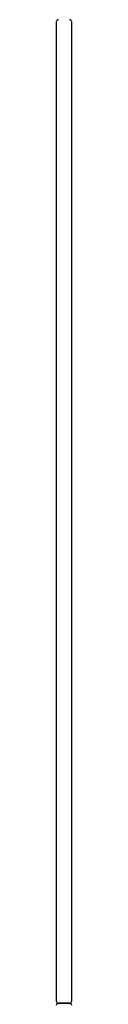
# Model space of a CAD drawing. Header units: metres. Extents: x 15.7 to 54.8, y -39.7 to 1.1.
# Tile 135 of 256: x 35.3192 to 35.3332, y -31.6548 to -30.7658. Entities that reach past the tile are written whole.
import ezdxf

# ---------------------------------------------------------------- set-up
doc = ezdxf.new("R2010")
doc.units = ezdxf.units.M
doc.header["$MEASUREMENT"] = 0
doc.layers.add('2D', color=252, linetype='Continuous')

# ---------------------------------------------------------------- blocks, each defined once
blk = doc.blocks.new('2D_QYOS_600')
for p, q in [((-0.00003, -0.971), (-0.00003, -1.855)), ((-0.00003, -0.971), (-0.00003, -1.855)), ((0.01397, -1.855), (0.01397, -0.971)), ((0.01397, -1.855), (0.01397, -0.971)), ((0.01197, -1.857), (0.00197, -1.857)), ((0.00197, -1.857), (0.01197, -1.857)), ((0.01197, -1.857), (0.00197, -1.857)), ((0.00197, -1.857), (0.01197, -1.857))]:
    blk.add_line(p, q)
for centre, start, end in [((0.00197, -0.971), 90, 180), ((0.00197, -0.971), 90, 180), ((0.01197, -0.971), 0, 90), ((0.01197, -0.971), 0, 90), ((0.00197, -1.855), 180, 270), ((0.00197, -1.855), 180, 270), ((0.00197, -1.859), 90, 180), ((0.00197, -1.859), 90, 180), ((0.01197, -1.855), 270, 0), ((0.01197, -1.855), 270, 0), ((0.01197, -1.859), 0, 90), ((0.01197, -1.859), 0, 90)]:
    blk.add_arc(centre, 0.002, start, end)

msp = doc.modelspace()

# ---------------------------------------------------------------- block references
at = {"layer": '2D'}
msp.add_blockref('2D_QYOS_600', (35.31925, -29.79677), dxfattribs=at)

doc.saveas('drawing.dxf')
